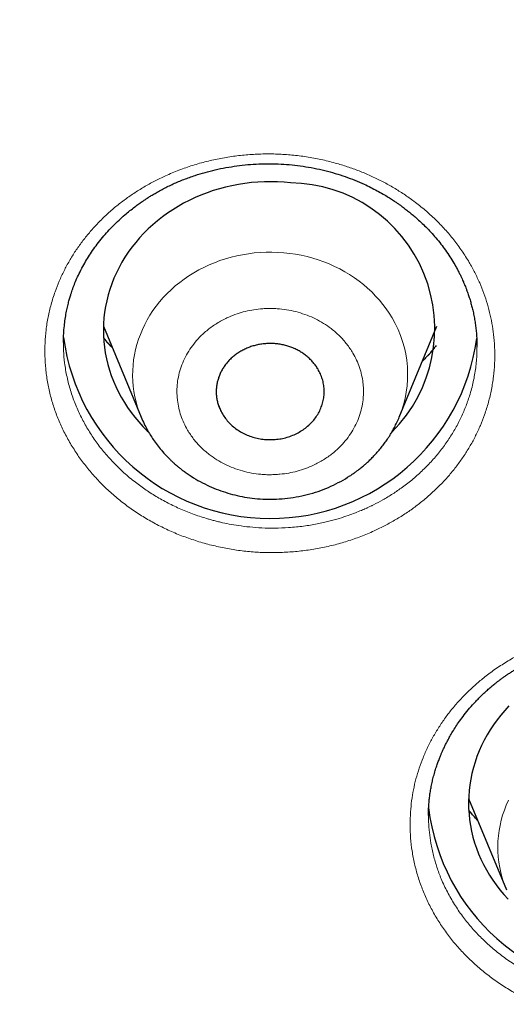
# Model space of a CAD drawing. Header units: millimetres. Extents: x 8 to 578, y 12 to 587.
# Tile 109 of 156: x 284.9 to 290.31, y 522.98 to 533.92. Entities that reach past the tile are written whole.
import ezdxf

# ---------------------------------------------------------------- set-up
doc = ezdxf.new("R2010")
doc.units = ezdxf.units.MM

msp = doc.modelspace()

# ---------------------------------------------------------------- linework, layer by layer
at = {"color": 7, "linetype": 'Continuous', "lineweight": 30}
for p, q in [((285.831, 530.518), (286.25, 529.506)), ((289.12, 529.506), (289.539, 530.518)), ((285.386, 530.334), (285.385, 530.361)), ((289.983, 530.29), (289.983, 530.288)), ((289.119, 529.504), (289.12, 529.506)), ((289.891, 525.264), (290.31, 524.251)), ((289.445, 525.075), (289.445, 525.079))]:
    msp.add_line(p, q, dxfattribs=at)
at = {"color": 252, "linetype": 'Continuous', "lineweight": 0}
for p, q in [((287.1, 529.672), (287.153, 529.542)), ((289.893, 525.132), (289.991, 525.021))]:
    msp.add_line(p, q, dxfattribs=at)
at = {"color": 7, "linetype": 'Continuous', "lineweight": 30, "flags": 128}
for points in [[(287.911, 532.111), (287.838, 532.118), (287.765, 532.122), (287.693, 532.123), (287.62, 532.122), (287.547, 532.119), (287.475, 532.113), (287.402, 532.104), (287.331, 532.093), (287.259, 532.079), (287.189, 532.063), (287.119, 532.045), (287.05, 532.024), (286.982, 532), (286.915, 531.975), (286.85, 531.947), (286.785, 531.916), (286.722, 531.884), (286.661, 531.849), (286.601, 531.812), (286.543, 531.773), (286.486, 531.732), (286.431, 531.689), (286.379, 531.644), (286.328, 531.598), (286.279, 531.55), (286.233, 531.5), (286.189, 531.448), (286.147, 531.395), (286.107, 531.34), (286.07, 531.285), (286.036, 531.227), (286.004, 531.169), (285.974, 531.11), (285.947, 531.05), (285.923, 530.988), (285.902, 530.926), (285.883, 530.864), (285.867, 530.8), (285.854, 530.736), (285.844, 530.672), (285.836, 530.608), (285.832, 530.543), (285.83, 530.478), (285.831, 530.413), (285.835, 530.348), (285.842, 530.284), (285.851, 530.219), (285.864, 530.155), (285.879, 530.092), (285.897, 530.029), (285.918, 529.967), (285.942, 529.906), (285.968, 529.845), (285.997, 529.785), (286.028, 529.727), (286.063, 529.67), (286.099, 529.613), (286.138, 529.559), (286.179, 529.505), (286.223, 529.453), (286.269, 529.403), (286.317, 529.354), (286.33, 529.342)], [(290.339, 526.295), (290.293, 526.245), (290.249, 526.193), (290.207, 526.14), (290.167, 526.086), (290.13, 526.03), (290.096, 525.973), (290.063, 525.914), (290.034, 525.855), (290.007, 525.795), (289.983, 525.734), (289.962, 525.671), (289.943, 525.609), (289.927, 525.545), (289.914, 525.482), (289.904, 525.417), (289.896, 525.353), (289.892, 525.288), (289.89, 525.223), (289.891, 525.158), (289.895, 525.093), (289.902, 525.029), (289.911, 524.965), (289.924, 524.901), (289.939, 524.837), (289.957, 524.774), (289.978, 524.712), (290.002, 524.651), (290.028, 524.59), (290.057, 524.531), (290.088, 524.472), (290.122, 524.415), (290.159, 524.359), (290.198, 524.304), (290.239, 524.25), (290.283, 524.199), (290.329, 524.148)]]:
    msp.add_lwpolyline(points, dxfattribs=at)
at = {"color": 252, "linetype": 'Continuous', "lineweight": 0, "flags": 128}
for points in [[(289.04, 530.609), (289.008, 530.661), (288.974, 530.711), (288.937, 530.759), (288.898, 530.807), (288.857, 530.852), (288.814, 530.897), (288.768, 530.939), (288.721, 530.98), (288.672, 531.018), (288.62, 531.055), (288.567, 531.09), (288.513, 531.123), (288.457, 531.154), (288.399, 531.182), (288.34, 531.209), (288.28, 531.233), (288.219, 531.254), (288.157, 531.274), (288.094, 531.29), (288.03, 531.305), (287.966, 531.317), (287.901, 531.326), (287.836, 531.334), (287.77, 531.338), (287.704, 531.34), (287.638, 531.34), (287.573, 531.337), (287.507, 531.331), (287.442, 531.323), (287.377, 531.312), (287.313, 531.299), (287.25, 531.284), (287.187, 531.266), (287.125, 531.246), (287.064, 531.223), (287.005, 531.198), (286.947, 531.171), (286.89, 531.142), (286.834, 531.11), (286.78, 531.076), (286.728, 531.041), (286.678, 531.003), (286.629, 530.964), (286.582, 530.922), (286.538, 530.879), (286.495, 530.834), (286.455, 530.788), (286.417, 530.74), (286.381, 530.691), (286.348, 530.64), (286.317, 530.588), (286.289, 530.535), (286.264, 530.481), (286.241, 530.426), (286.22, 530.371), (286.203, 530.314), (286.188, 530.257), (286.176, 530.199), (286.166, 530.141), (286.16, 530.083), (286.156, 530.024), (286.155, 529.966), (286.157, 529.907), (286.162, 529.849), (286.17, 529.79), (286.18, 529.732), (286.193, 529.675), (286.209, 529.618), (286.228, 529.562), (286.25, 529.506), (286.25, 529.506)], [(290.333, 525.247), (290.309, 525.193), (290.288, 525.137), (290.269, 525.081), (290.253, 525.024), (290.24, 524.967), (290.229, 524.909), (290.222, 524.851), (290.217, 524.792), (290.215, 524.733), (290.216, 524.675), (290.22, 524.616), (290.226, 524.558), (290.236, 524.5), (290.248, 524.442), (290.263, 524.385), (290.28, 524.329), (290.301, 524.273), (290.31, 524.251)]]:
    msp.add_lwpolyline(points, dxfattribs=at)
at = {"color": 7, "linetype": 'Continuous', "lineweight": 30}
for centre, radius, start, end in [((287.891, 530.488), 1.623, 315.1085, 89.2946), ((287.685, 530.698), 2.319, 187.6143, 352.1388), ((291.746, 525.438), 2.317, 186.8134, 352.5087)]:
    msp.add_arc(centre, radius, start, end, dxfattribs=at)
at = {"color": 252, "linetype": 'Continuous', "lineweight": 0}
msp.add_arc((287.982, 529.978), 1.231, 337.4478, 30.825, dxfattribs=at)
at = {"color": 7, "linetype": 'Continuous', "lineweight": 30}
for points, knots in [([(273.174, 542.768), (273.174, 542.767), (273.174, 542.762), (273.174, 542.756), (273.174, 542.75), (273.175, 542.746), (273.175, 542.742), (273.175, 542.739), (273.175, 542.735), (273.175, 542.73), (273.175, 542.725), (273.176, 542.717), (273.176, 542.709), (273.176, 542.699), (273.177, 542.686), (273.177, 542.672), (273.178, 542.655), (273.179, 542.635), (273.18, 542.613), (273.18, 542.588), (273.182, 542.56), (273.183, 542.527), (273.184, 542.49), (273.186, 542.447), (273.188, 542.398), (273.191, 542.343), (273.193, 542.279), (273.197, 542.207), (273.201, 542.126), (273.206, 542.033), (273.211, 541.929), (273.218, 541.812), (273.226, 541.68), (273.235, 541.533), (273.247, 541.37), (273.26, 541.189), (273.276, 540.991), (273.294, 540.775), (273.316, 540.543), (273.341, 540.295), (273.369, 540.035), (273.4, 539.763), (273.434, 539.483), (273.472, 539.197), (273.513, 538.907), (273.557, 538.614), (273.604, 538.319), (273.654, 538.023), (273.706, 537.727), (273.762, 537.431), (273.82, 537.134), (273.881, 536.839), (273.944, 536.543), (274.01, 536.249), (274.079, 535.955), (274.15, 535.661), (274.224, 535.369), (274.3, 535.077), (274.38, 534.786), (274.461, 534.496), (274.545, 534.207), (274.632, 533.919), (274.721, 533.631), (274.813, 533.345), (274.908, 533.059), (275.004, 532.774), (275.104, 532.49), (275.206, 532.207), (275.31, 531.925), (275.417, 531.644), (275.526, 531.364), (275.638, 531.085), (275.752, 530.807), (275.869, 530.529), (275.988, 530.253), (276.109, 529.978), (276.233, 529.704), (276.36, 529.43), (276.489, 529.158), (276.62, 528.887), (276.753, 528.617), (276.889, 528.348), (277.028, 528.08), (277.168, 527.813), (277.311, 527.547), (277.457, 527.283), (277.604, 527.019), (277.754, 526.757), (277.907, 526.496), (278.061, 526.236), (278.218, 525.977), (278.378, 525.719), (278.539, 525.463), (278.703, 525.208), (278.869, 524.954), (279.037, 524.701), (279.208, 524.45), (279.381, 524.2), (279.556, 523.951), (279.733, 523.703), (279.912, 523.457), (280.094, 523.212), (280.277, 522.969), (280.463, 522.727), (280.651, 522.486), (280.841, 522.246), (281.034, 522.008), (281.228, 521.772), (281.425, 521.537), (281.623, 521.303), (281.824, 521.071), (282.027, 520.84), (282.231, 520.611), (282.438, 520.383), (282.647, 520.157), (282.858, 519.932), (283.071, 519.709), (283.285, 519.487), (283.502, 519.267), (283.721, 519.049), (283.942, 518.832), (284.164, 518.616), (284.389, 518.403), (284.615, 518.191), (284.844, 517.98), (285.074, 517.771), (285.306, 517.564), (285.54, 517.359), (285.776, 517.155), (286.013, 516.953), (286.253, 516.753), (286.494, 516.554), (286.737, 516.357), (286.982, 516.162), (287.228, 515.969), (287.477, 515.777), (287.727, 515.587), (287.978, 515.399), (288.232, 515.213), (288.487, 515.029), (288.744, 514.846), (289.002, 514.665), (289.262, 514.487), (289.524, 514.31), (289.787, 514.134), (290.052, 513.961), (290.318, 513.79), (290.586, 513.62), (290.856, 513.453), (291.127, 513.287), (291.399, 513.124), (291.673, 512.962), (291.949, 512.802), (292.226, 512.644), (292.504, 512.489), (292.784, 512.335), (293.065, 512.183), (293.348, 512.033), (293.632, 511.885), (293.918, 511.74), (294.204, 511.596), (294.492, 511.454), (294.782, 511.315), (295.073, 511.177), (295.365, 511.042), (295.658, 510.908), (295.953, 510.777), (296.249, 510.648), (296.546, 510.521), (296.844, 510.396), (297.144, 510.273), (297.445, 510.152), (297.747, 510.033), (298.05, 509.917), (298.354, 509.803), (298.659, 509.69), (298.966, 509.581), (299.273, 509.473), (299.582, 509.367), (299.892, 509.264), (300.203, 509.163), (300.515, 509.064), (300.828, 508.967), (301.142, 508.872), (301.457, 508.78), (301.773, 508.69), (302.09, 508.602), (302.409, 508.516), (302.728, 508.433), (303.048, 508.352), (303.369, 508.273), (303.691, 508.197), (304.015, 508.122), (304.339, 508.051), (304.664, 507.981), (304.99, 507.914), (305.318, 507.849), (305.646, 507.786), (305.976, 507.725), (306.306, 507.667), (306.638, 507.612), (306.971, 507.558), (307.305, 507.507), (307.629, 507.46), (307.942, 507.417), (308.243, 507.378), (308.545, 507.34), (308.847, 507.305), (309.15, 507.272), (309.452, 507.24), (309.755, 507.211), (310.058, 507.184), (310.36, 507.158), (310.663, 507.135), (310.965, 507.114), (311.267, 507.095), (311.569, 507.078), (311.869, 507.063), (312.168, 507.05), (312.465, 507.039), (312.756, 507.03), (313.036, 507.023), (313.285, 507.019), (313.503, 507.016), (313.735, 507.014), (313.899, 507.013), (314, 507.013)], [0, 0, 0, 0, 0.000159, 0.000493, 0.00085, 0.001256, 0.001739, 0.002361, 0.002943, 0.003383, 0.003765, 0.004103, 0.004413, 0.004706, 0.005023, 0.005338, 0.005661, 0.006002, 0.00637, 0.006777, 0.007234, 0.00775, 0.008339, 0.009012, 0.009784, 0.010668, 0.01168, 0.012837, 0.014158, 0.015661, 0.017368, 0.019301, 0.02148, 0.023929, 0.026668, 0.029712, 0.033072, 0.036749, 0.040729, 0.044988, 0.04949, 0.054192, 0.05905, 0.064025, 0.069086, 0.074207, 0.07937, 0.084562, 0.089774, 0.094998, 0.100231, 0.105468, 0.110709, 0.115951, 0.121192, 0.126433, 0.131673, 0.136912, 0.142148, 0.147382, 0.152615, 0.157845, 0.163074, 0.1683, 0.173524, 0.178747, 0.183967, 0.189186, 0.194403, 0.199618, 0.204832, 0.210044, 0.215254, 0.220464, 0.225672, 0.230878, 0.236084, 0.241288, 0.246491, 0.251694, 0.256895, 0.262095, 0.267294, 0.272493, 0.277691, 0.282888, 0.288084, 0.293279, 0.298474, 0.303668, 0.308862, 0.314055, 0.319248, 0.32444, 0.329632, 0.334823, 0.340014, 0.345204, 0.350395, 0.355584, 0.360774, 0.365963, 0.371152, 0.376341, 0.38153, 0.386718, 0.391907, 0.397095, 0.402283, 0.407471, 0.412658, 0.417846, 0.423034, 0.428222, 0.433409, 0.438597, 0.443785, 0.448973, 0.454161, 0.459349, 0.464537, 0.469725, 0.474913, 0.480102, 0.48529, 0.490479, 0.495668, 0.500858, 0.506047, 0.511237, 0.516427, 0.521618, 0.526808, 0.531999, 0.537191, 0.542383, 0.547575, 0.552768, 0.557961, 0.563154, 0.568348, 0.573543, 0.578738, 0.583933, 0.58913, 0.594326, 0.599524, 0.604722, 0.609921, 0.61512, 0.62032, 0.625521, 0.630723, 0.635925, 0.641129, 0.646333, 0.651538, 0.656745, 0.661952, 0.66716, 0.67237, 0.67758, 0.682792, 0.688005, 0.693219, 0.698434, 0.703651, 0.708869, 0.714089, 0.719311, 0.724534, 0.729758, 0.734985, 0.740213, 0.745444, 0.750676, 0.755911, 0.761147, 0.766386, 0.771628, 0.776872, 0.782119, 0.787369, 0.792622, 0.797878, 0.803138, 0.808401, 0.813668, 0.818939, 0.824214, 0.829494, 0.834779, 0.840069, 0.845364, 0.850666, 0.855974, 0.86129, 0.866613, 0.871944, 0.877285, 0.882635, 0.887996, 0.89337, 0.898757, 0.903592, 0.908427, 0.913261, 0.918093, 0.922923, 0.927752, 0.932578, 0.937401, 0.94222, 0.947035, 0.951844, 0.956645, 0.961435, 0.96621, 0.970962, 0.975677, 0.980324, 0.984834, 0.988972, 0.992202, 0.995205, 1, 1, 1, 1]), ([(285.386, 530.343), (285.387, 530.374), (285.388, 530.433), (285.395, 530.517), (285.404, 530.594), (285.416, 530.664), (285.429, 530.727), (285.443, 530.783), (285.456, 530.831), (285.471, 530.88), (285.49, 530.935), (285.514, 531), (285.544, 531.069), (285.58, 531.143), (285.62, 531.216), (285.663, 531.289), (285.71, 531.359), (285.762, 531.431), (285.819, 531.503), (285.878, 531.57), (285.939, 531.634), (286.001, 531.695), (286.064, 531.752), (286.123, 531.8), (286.176, 531.842), (286.22, 531.875), (286.258, 531.901), (286.289, 531.922), (286.32, 531.942), (286.354, 531.964), (286.395, 531.988), (286.443, 532.016), (286.513, 532.054), (286.608, 532.1), (286.726, 532.15), (286.844, 532.192), (286.96, 532.228), (287.075, 532.257), (287.193, 532.281), (287.313, 532.3), (287.435, 532.314), (287.558, 532.321), (287.681, 532.324), (287.805, 532.32), (287.928, 532.311), (288.05, 532.296), (288.172, 532.275), (288.291, 532.249), (288.407, 532.217), (288.518, 532.181), (288.626, 532.14), (288.72, 532.1), (288.802, 532.061), (288.872, 532.024), (288.937, 531.988), (288.995, 531.953), (289.043, 531.922), (289.08, 531.897), (289.112, 531.876), (289.142, 531.854), (289.175, 531.829), (289.213, 531.8), (289.254, 531.767), (289.299, 531.729), (289.349, 531.684), (289.403, 531.633), (289.458, 531.576), (289.514, 531.514), (289.569, 531.448), (289.622, 531.379), (289.671, 531.309), (289.716, 531.237), (289.75, 531.178), (289.776, 531.129), (289.795, 531.092), (289.81, 531.059), (289.823, 531.032), (289.831, 531.012), (289.839, 530.996), (289.846, 530.978), (289.855, 530.955), (289.866, 530.927), (289.88, 530.89), (289.895, 530.846), (289.91, 530.796), (289.924, 530.745), (289.938, 530.691), (289.95, 530.635), (289.96, 530.576), (289.969, 530.516), (289.976, 530.458), (289.98, 530.403), (289.983, 530.355), (289.983, 530.316), (289.983, 530.293), (289.983, 530.283)], [0, 0, 0, 0, 0.014815, 0.028494, 0.041041, 0.052458, 0.062747, 0.071908, 0.079942, 0.086848, 0.096807, 0.107667, 0.119503, 0.132318, 0.146117, 0.15837, 0.171308, 0.184934, 0.199093, 0.212587, 0.225156, 0.239014, 0.251535, 0.262717, 0.272559, 0.281077, 0.287096, 0.292465, 0.297411, 0.303214, 0.310073, 0.317988, 0.32696, 0.344682, 0.362824, 0.381385, 0.397542, 0.414013, 0.430799, 0.447747, 0.464703, 0.481667, 0.49864, 0.515621, 0.532612, 0.549616, 0.566637, 0.583605, 0.600306, 0.61667, 0.632683, 0.648355, 0.65984, 0.671141, 0.682047, 0.69163, 0.699783, 0.706509, 0.711056, 0.716292, 0.722396, 0.729343, 0.736952, 0.745183, 0.755289, 0.766198, 0.777911, 0.790429, 0.803514, 0.816163, 0.829682, 0.842519, 0.854665, 0.861489, 0.868065, 0.874025, 0.878787, 0.881884, 0.884227, 0.887108, 0.890898, 0.895597, 0.901205, 0.90897, 0.917226, 0.925482, 0.933739, 0.943124, 0.952511, 0.961902, 0.971297, 0.980135, 0.987852, 0.994464, 1, 1, 1, 1]), ([(285.931, 530.276), (285.906, 530.303), (285.872, 530.34), (285.842, 530.379), (285.833, 530.39)], [0, 0, 0, 0, 0.724888, 1, 1, 1, 1]), ([(288.216, 530.038), (288.208, 530.051), (288.192, 530.077), (288.163, 530.113), (288.131, 530.148), (288.095, 530.181), (288.057, 530.21), (288.016, 530.236), (287.972, 530.26), (287.927, 530.28), (287.88, 530.296), (287.831, 530.309), (287.782, 530.318), (287.731, 530.324), (287.681, 530.325), (287.63, 530.323), (287.58, 530.317), (287.53, 530.307), (287.482, 530.294), (287.435, 530.277), (287.39, 530.256), (287.347, 530.232), (287.306, 530.206), (287.269, 530.176), (287.233, 530.143), (287.201, 530.108), (287.173, 530.071), (287.149, 530.031), (287.128, 529.99), (287.111, 529.947), (287.098, 529.904), (287.089, 529.86), (287.085, 529.815), (287.084, 529.769), (287.088, 529.724), (287.097, 529.68), (287.109, 529.636), (287.127, 529.59), (287.144, 529.559), (287.153, 529.542)], [0, 0, 0, 0, 0.026463, 0.052925, 0.080157, 0.107388, 0.133851, 0.160314, 0.187545, 0.214777, 0.24124, 0.267702, 0.294934, 0.322165, 0.348628, 0.375091, 0.402322, 0.429554, 0.456017, 0.482479, 0.509711, 0.536942, 0.563405, 0.589868, 0.617099, 0.644331, 0.670794, 0.697256, 0.724488, 0.751719, 0.778182, 0.804645, 0.831876, 0.859108, 0.885571, 0.912033, 0.939265, 0.966496, 1, 1, 1, 1]), ([(289.528, 530.301), (289.52, 530.29), (289.498, 530.262), (289.462, 530.219), (289.424, 530.176), (289.399, 530.15), (289.388, 530.139)], [0, 0, 0, 0, 0.200425, 0.498303, 0.788442, 1, 1, 1, 1]), ([(287.153, 529.542), (287.164, 529.525), (287.186, 529.49), (287.228, 529.442), (287.274, 529.398), (287.326, 529.36), (287.383, 529.327), (287.443, 529.299), (287.506, 529.278), (287.572, 529.264), (287.639, 529.256), (287.706, 529.255), (287.773, 529.26), (287.84, 529.272), (287.904, 529.291), (287.965, 529.316), (288.023, 529.347), (288.077, 529.384), (288.125, 529.426), (288.169, 529.472), (288.206, 529.522), (288.236, 529.576), (288.259, 529.633), (288.276, 529.691), (288.284, 529.751), (288.285, 529.811), (288.279, 529.871), (288.265, 529.93), (288.244, 529.986), (288.225, 530.021), (288.216, 530.038)], [0, 0, 0, 0, 0.035758, 0.07163, 0.107387, 0.143145, 0.179017, 0.214775, 0.250533, 0.286405, 0.322162, 0.35792, 0.393792, 0.42955, 0.465308, 0.50118, 0.536937, 0.572695, 0.608567, 0.644325, 0.680083, 0.715955, 0.751712, 0.78747, 0.823342, 0.8591, 0.894858, 0.930729, 0.966487, 1, 1, 1, 1]), ([(286.25, 529.506), (286.261, 529.481), (286.281, 529.433), (286.316, 529.368), (286.349, 529.31), (286.386, 529.254), (286.427, 529.196), (286.476, 529.136), (286.521, 529.085), (286.56, 529.046), (286.586, 529.02), (286.606, 529.002), (286.62, 528.989), (286.629, 528.981), (286.637, 528.974), (286.646, 528.966), (286.658, 528.956), (286.677, 528.941), (286.704, 528.919), (286.741, 528.892), (286.8, 528.851), (286.88, 528.802), (286.981, 528.749), (287.083, 528.705), (287.186, 528.669), (287.292, 528.639), (287.401, 528.616), (287.515, 528.6), (287.634, 528.592), (287.755, 528.593), (287.88, 528.603), (288.004, 528.622), (288.127, 528.651), (288.246, 528.689), (288.36, 528.736), (288.469, 528.79), (288.549, 528.838), (288.604, 528.875), (288.634, 528.897), (288.661, 528.916), (288.683, 528.933), (288.703, 528.95), (288.726, 528.968), (288.753, 528.992), (288.785, 529.022), (288.82, 529.056), (288.857, 529.095), (288.894, 529.137), (288.931, 529.182), (288.965, 529.228), (288.994, 529.269), (289.019, 529.309), (289.042, 529.348), (289.067, 529.394), (289.094, 529.447), (289.111, 529.485), (289.12, 529.506)], [0, 0, 0, 0, 0.022859, 0.043264, 0.061305, 0.079413, 0.099867, 0.121845, 0.14535, 0.158059, 0.168382, 0.17632, 0.181147, 0.184294, 0.186643, 0.189982, 0.194363, 0.199785, 0.210407, 0.223592, 0.23812, 0.270487, 0.301948, 0.332508, 0.362173, 0.391841, 0.422345, 0.453696, 0.485906, 0.518989, 0.55296, 0.587678, 0.622182, 0.65632, 0.690108, 0.72356, 0.756672, 0.768177, 0.778478, 0.787571, 0.795454, 0.802135, 0.809353, 0.820193, 0.832745, 0.846198, 0.860468, 0.877817, 0.893665, 0.909213, 0.926015, 0.937255, 0.949975, 0.964656, 0.981325, 1, 1, 1, 1]), ([(289.445, 525.079), (289.445, 525.087), (289.445, 525.106), (289.445, 525.14), (289.447, 525.183), (289.451, 525.23), (289.456, 525.28), (289.463, 525.331), (289.472, 525.386), (289.484, 525.442), (289.498, 525.501), (289.514, 525.559), (289.531, 525.615), (289.549, 525.665), (289.565, 525.709), (289.58, 525.745), (289.593, 525.776), (289.605, 525.804), (289.619, 525.833), (289.636, 525.868), (289.657, 525.91), (289.683, 525.957), (289.714, 526.009), (289.749, 526.066), (289.792, 526.129), (289.843, 526.197), (289.902, 526.271), (289.957, 526.332), (290.004, 526.381), (290.041, 526.417), (290.079, 526.453), (290.117, 526.487), (290.154, 526.518), (290.188, 526.545), (290.218, 526.569), (290.242, 526.587), (290.26, 526.6), (290.276, 526.612), (290.294, 526.625), (290.318, 526.641), (290.348, 526.661), (290.381, 526.683), (290.428, 526.712), (290.49, 526.748), (290.57, 526.791), (290.66, 526.834), (290.761, 526.878), (290.873, 526.92), (290.991, 526.959), (291.11, 526.991), (291.229, 527.017), (291.348, 527.037), (291.466, 527.052), (291.584, 527.062), (291.701, 527.066), (291.82, 527.064), (291.941, 527.057), (292.064, 527.044), (292.188, 527.025), (292.312, 526.999), (292.437, 526.967), (292.561, 526.929), (292.677, 526.885), (292.783, 526.84), (292.876, 526.796), (292.96, 526.752), (293.036, 526.708), (293.099, 526.669), (293.148, 526.636), (293.186, 526.61), (293.213, 526.591), (293.232, 526.576), (293.249, 526.564), (293.269, 526.548), (293.295, 526.528), (293.327, 526.502), (293.365, 526.47), (293.407, 526.431), (293.452, 526.389), (293.5, 526.341), (293.548, 526.289), (293.596, 526.234), (293.64, 526.179), (293.682, 526.123), (293.72, 526.068), (293.756, 526.013), (293.79, 525.956), (293.823, 525.897), (293.849, 525.846), (293.868, 525.807), (293.879, 525.783), (293.888, 525.764), (293.894, 525.75), (293.899, 525.738), (293.906, 525.722), (293.915, 525.699), (293.927, 525.669), (293.94, 525.633), (293.955, 525.589), (293.972, 525.533), (293.991, 525.467), (294.007, 525.394), (294.021, 525.324), (294.031, 525.257), (294.037, 525.195), (294.042, 525.137), (294.044, 525.083), (294.044, 525.049), (294.044, 525.033)], [0, 0, 0, 0, 0.004263, 0.0099375, 0.0170378, 0.0255719, 0.0329432, 0.0411312, 0.0501379, 0.0595034, 0.0682363, 0.0786634, 0.0879448, 0.0960787, 0.1035183, 0.1096371, 0.114561, 0.1191928, 0.1237097, 0.1299201, 0.1372085, 0.1455754, 0.1550211, 0.1654596, 0.1766618, 0.1900991, 0.2044765, 0.2197927, 0.2273391, 0.2350942, 0.2430581, 0.2507447, 0.2575403, 0.264452, 0.2701036, 0.2744941, 0.2776234, 0.2799513, 0.2829158, 0.2873603, 0.2927234, 0.2985054, 0.3046451, 0.3164996, 0.3294986, 0.343645, 0.3589241, 0.3765923, 0.3940187, 0.411203, 0.4281447, 0.4448442, 0.4613025, 0.4775218, 0.4935815, 0.5099246, 0.5266203, 0.5436058, 0.5608744, 0.5784327, 0.5962865, 0.6144406, 0.6327827, 0.6483778, 0.6629164, 0.6764016, 0.6888358, 0.7002204, 0.7078922, 0.7145183, 0.7198467, 0.7223811, 0.7251833, 0.7288218, 0.7332969, 0.7395193, 0.7468638, 0.7553323, 0.7647395, 0.7739761, 0.7855148, 0.7964231, 0.8067062, 0.8176375, 0.8277711, 0.8375551, 0.8476639, 0.858105, 0.8688795, 0.8739576, 0.8780866, 0.8812631, 0.8834872, 0.8851949, 0.8875911, 0.891468, 0.8964372, 0.9024988, 0.9096533, 0.9179012, 0.9297185, 0.9417107, 0.9530503, 0.9637384, 0.9737761, 0.9831648, 0.9919057, 1, 1, 1, 1]), ([(289.988, 525.028), (289.985, 525.031), (289.951, 525.065), (289.921, 525.101), (289.893, 525.135)], [0, 0, 0, 0, 0.088319, 1, 1, 1, 1])]:
    msp.add_open_spline(points, degree=3, knots=knots, dxfattribs=at)
at = {"color": 252, "linetype": 'Continuous', "lineweight": 0}
for points, knots in [([(285.463, 529.212), (285.439, 529.256), (285.39, 529.343), (285.329, 529.477), (285.278, 529.615), (285.237, 529.755), (285.207, 529.898), (285.187, 530.043), (285.178, 530.188), (285.179, 530.332), (285.191, 530.476), (285.214, 530.619), (285.247, 530.76), (285.289, 530.894), (285.338, 531.018), (285.391, 531.133), (285.451, 531.244), (285.518, 531.352), (285.592, 531.456), (285.673, 531.557), (285.76, 531.654), (285.854, 531.748), (285.954, 531.836), (286.058, 531.918), (286.167, 531.994), (286.28, 532.065), (286.398, 532.13), (286.528, 532.193), (286.669, 532.252), (286.822, 532.306), (286.977, 532.35), (287.135, 532.384), (287.295, 532.41), (287.457, 532.426), (287.621, 532.434), (287.785, 532.431), (287.947, 532.419), (288.109, 532.398), (288.269, 532.367), (288.419, 532.329), (288.559, 532.286), (288.689, 532.238), (288.816, 532.183), (288.94, 532.123), (289.059, 532.056), (289.174, 531.984), (289.29, 531.902), (289.407, 531.809), (289.522, 531.705), (289.629, 531.594), (289.727, 531.478), (289.817, 531.355), (289.895, 531.233), (289.96, 531.113), (290.015, 530.998), (290.062, 530.88), (290.101, 530.761), (290.133, 530.64), (290.157, 530.517), (290.174, 530.386), (290.183, 530.247), (290.181, 530.102), (290.169, 529.957), (290.146, 529.813), (290.113, 529.671), (290.071, 529.538), (290.023, 529.414), (289.97, 529.3), (289.91, 529.188), (289.843, 529.08), (289.769, 528.975), (289.688, 528.874), (289.6, 528.776), (289.507, 528.684), (289.409, 528.597), (289.306, 528.515), (289.197, 528.438), (289.083, 528.366), (288.964, 528.3), (288.833, 528.237), (288.693, 528.178), (288.542, 528.125), (288.387, 528.081), (288.229, 528.047), (288.067, 528.021), (287.903, 528.005), (287.738, 527.998), (287.575, 528.001), (287.412, 528.013), (287.251, 528.035), (287.09, 528.067), (286.931, 528.108), (286.776, 528.158), (286.624, 528.216), (286.478, 528.283), (286.338, 528.358), (286.203, 528.441), (286.074, 528.532), (285.951, 528.63), (285.836, 528.735), (285.73, 528.846), (285.632, 528.962), (285.542, 529.084), (285.49, 529.169), (285.463, 529.212)], [0, 0, 0, 0, 0.010435, 0.020812, 0.031167, 0.041536, 0.051956, 0.062465, 0.072897, 0.083266, 0.093611, 0.103978, 0.11441, 0.124955, 0.133987, 0.142933, 0.151824, 0.160691, 0.169565, 0.178478, 0.187461, 0.196567, 0.205566, 0.214486, 0.223357, 0.232209, 0.24107, 0.249968, 0.260551, 0.271013, 0.281396, 0.291738, 0.30208, 0.31246, 0.322955, 0.333364, 0.343727, 0.354082, 0.364469, 0.37493, 0.38381, 0.392714, 0.40167, 0.410654, 0.419574, 0.428475, 0.437388, 0.4479, 0.458306, 0.468661, 0.479023, 0.489449, 0.5, 0.509043, 0.517994, 0.526888, 0.535762, 0.544652, 0.553591, 0.562614, 0.572998, 0.583385, 0.593824, 0.604293, 0.614694, 0.625069, 0.634014, 0.642912, 0.651787, 0.660663, 0.669565, 0.678517, 0.687542, 0.696434, 0.705297, 0.714155, 0.723033, 0.731956, 0.740948, 0.750037, 0.76043, 0.770772, 0.781108, 0.791484, 0.801946, 0.81254, 0.823037, 0.833437, 0.843788, 0.854142, 0.864545, 0.875044, 0.885598, 0.896038, 0.906409, 0.916755, 0.927117, 0.937535, 0.948043, 0.958463, 0.968833, 0.979189, 0.989566, 1, 1, 1, 1]), ([(288.603, 530.218), (288.593, 530.235), (288.572, 530.269), (288.536, 530.318), (288.498, 530.364), (288.456, 530.409), (288.411, 530.451), (288.352, 530.498), (288.279, 530.549), (288.19, 530.599), (288.095, 530.64), (287.995, 530.673), (287.892, 530.697), (287.805, 530.709), (287.735, 530.713), (287.682, 530.714), (287.629, 530.713), (287.561, 530.708), (287.479, 530.697), (287.384, 530.676), (287.292, 530.647), (287.213, 530.614), (287.147, 530.581), (287.092, 530.549), (287.04, 530.515), (286.99, 530.477), (286.943, 530.437), (286.89, 530.385), (286.833, 530.32), (286.777, 530.24), (286.73, 530.155), (286.693, 530.066), (286.667, 529.975), (286.653, 529.897), (286.648, 529.835), (286.647, 529.788), (286.649, 529.74), (286.654, 529.68), (286.667, 529.607), (286.69, 529.522), (286.723, 529.44), (286.76, 529.37), (286.797, 529.311), (286.833, 529.262), (286.871, 529.215), (286.913, 529.171), (286.959, 529.129), (287.017, 529.082), (287.09, 529.031), (287.179, 528.981), (287.275, 528.939), (287.374, 528.907), (287.477, 528.883), (287.564, 528.871), (287.634, 528.866), (287.687, 528.865), (287.74, 528.867), (287.808, 528.872), (287.89, 528.883), (287.985, 528.904), (288.077, 528.933), (288.156, 528.966), (288.223, 528.999), (288.277, 529.031), (288.329, 529.065), (288.379, 529.103), (288.426, 529.143), (288.479, 529.195), (288.536, 529.26), (288.593, 529.34), (288.639, 529.425), (288.676, 529.513), (288.703, 529.605), (288.716, 529.683), (288.721, 529.745), (288.722, 529.792), (288.721, 529.839), (288.715, 529.9), (288.703, 529.973), (288.679, 530.058), (288.647, 530.14), (288.618, 530.192), (288.603, 530.218)], [0, 0, 0, 0, 0.010056, 0.020036, 0.029981, 0.03993, 0.049924, 0.060002, 0.076307, 0.09246, 0.108634, 0.125, 0.141305, 0.157458, 0.165534, 0.173637, 0.181788, 0.190009, 0.205043, 0.219963, 0.234904, 0.249999, 0.260044, 0.270017, 0.27996, 0.289912, 0.299912, 0.310002, 0.326307, 0.34246, 0.358634, 0.375, 0.391305, 0.407458, 0.415534, 0.423637, 0.431788, 0.440009, 0.455043, 0.469963, 0.484904, 0.499999, 0.510044, 0.520017, 0.52996, 0.539912, 0.549912, 0.560002, 0.576307, 0.59246, 0.608634, 0.625, 0.641305, 0.657458, 0.665534, 0.673637, 0.681788, 0.690009, 0.705043, 0.719963, 0.734904, 0.749999, 0.760044, 0.770017, 0.77996, 0.789912, 0.799912, 0.810002, 0.826307, 0.84246, 0.858634, 0.875, 0.891305, 0.907458, 0.915534, 0.923637, 0.931788, 0.940009, 0.955059, 0.969984, 0.98492, 1, 1, 1, 1]), ([(285.647, 529.388), (285.623, 529.432), (285.574, 529.519), (285.513, 529.657), (285.462, 529.802), (285.423, 529.953), (285.398, 530.1), (285.386, 530.228), (285.386, 530.304), (285.386, 530.334)], [0, 0, 0, 0, 0.14659, 0.296797, 0.450622, 0.608067, 0.769131, 0.906128, 1, 1, 1, 1]), ([(289.983, 530.288), (289.983, 530.262), (289.984, 530.184), (289.971, 530.054), (289.945, 529.898), (289.905, 529.751), (289.857, 529.615), (289.802, 529.49), (289.738, 529.367), (289.663, 529.248), (289.58, 529.133), (289.487, 529.022), (289.384, 528.917), (289.274, 528.817), (289.161, 528.729), (289.048, 528.652), (288.941, 528.587), (288.864, 528.546), (288.82, 528.524), (288.806, 528.518), (288.792, 528.511), (288.778, 528.504), (288.764, 528.498), (288.738, 528.486), (288.695, 528.467), (288.628, 528.44), (288.546, 528.41), (288.468, 528.384), (288.396, 528.363), (288.337, 528.347), (288.273, 528.332), (288.205, 528.318), (288.132, 528.305), (288.055, 528.293), (287.974, 528.284), (287.867, 528.275), (287.739, 528.27), (287.595, 528.273), (287.459, 528.283), (287.338, 528.298), (287.229, 528.316), (287.156, 528.332), (287.108, 528.343), (287.085, 528.349), (287.062, 528.355), (287.04, 528.361), (287.018, 528.367), (286.951, 528.386), (286.841, 528.422), (286.691, 528.481), (286.549, 528.549), (286.415, 528.623), (286.289, 528.704), (286.164, 528.796), (286.041, 528.9), (285.924, 529.016), (285.819, 529.137), (285.726, 529.26), (285.673, 529.346), (285.647, 529.388)], [0, 0, 0, 0, 0.014266, 0.043155, 0.072295, 0.101687, 0.126373, 0.151234, 0.176269, 0.201479, 0.226863, 0.252421, 0.278154, 0.304062, 0.330144, 0.352189, 0.374358, 0.393968, 0.396544, 0.399121, 0.4017, 0.40428, 0.406862, 0.409445, 0.418837, 0.43082, 0.445394, 0.462559, 0.472113, 0.482316, 0.493166, 0.504664, 0.516809, 0.529603, 0.543044, 0.557133, 0.582193, 0.605826, 0.62803, 0.648807, 0.665909, 0.681906, 0.685913, 0.689844, 0.693699, 0.697478, 0.701182, 0.704809, 0.731916, 0.758567, 0.784761, 0.8105, 0.835784, 0.860611, 0.8898, 0.918334, 0.946211, 0.973433, 1, 1, 1, 1]), ([(285.833, 530.389), (285.849, 530.368), (285.878, 530.329), (285.914, 530.294), (285.93, 530.279)], [0, 0, 0, 0, 0.551897, 1, 1, 1, 1]), ([(289.377, 530.127), (289.398, 530.148), (289.449, 530.199), (289.498, 530.257), (289.525, 530.294), (289.528, 530.298)], [0, 0, 0, 0, 0.389434, 0.936845, 1, 1, 1, 1]), ([(289.866, 523.514), (289.83, 523.551), (289.76, 523.625), (289.664, 523.743), (289.578, 523.865), (289.5, 523.993), (289.432, 524.125), (289.374, 524.261), (289.325, 524.4), (289.288, 524.54), (289.26, 524.682), (289.244, 524.826), (289.238, 524.971), (289.243, 525.109), (289.256, 525.241), (289.276, 525.363), (289.304, 525.484), (289.34, 525.603), (289.383, 525.72), (289.434, 525.835), (289.493, 525.948), (289.559, 526.058), (289.631, 526.165), (289.71, 526.267), (289.795, 526.364), (289.885, 526.457), (289.982, 526.545), (290.09, 526.634), (290.211, 526.722), (290.345, 526.806), (290.483, 526.882), (290.627, 526.949), (290.775, 527.008), (290.928, 527.058), (291.084, 527.1), (291.244, 527.133), (291.405, 527.156), (291.567, 527.17), (291.73, 527.174), (291.886, 527.169), (292.033, 527.157), (292.172, 527.138), (292.31, 527.112), (292.446, 527.08), (292.58, 527.041), (292.71, 526.995), (292.846, 526.94), (292.984, 526.875), (293.124, 526.798), (293.257, 526.714), (293.383, 526.621), (293.504, 526.522), (293.611, 526.419), (293.707, 526.317), (293.792, 526.217), (293.869, 526.113), (293.939, 526.005), (294.002, 525.894), (294.059, 525.78), (294.111, 525.656), (294.157, 525.524), (294.194, 525.382), (294.221, 525.239), (294.238, 525.094), (294.244, 524.949), (294.239, 524.811), (294.226, 524.681), (294.206, 524.558), (294.178, 524.437), (294.142, 524.318), (294.099, 524.2), (294.047, 524.085), (293.989, 523.972), (293.924, 523.862), (293.852, 523.757), (293.774, 523.655), (293.69, 523.557), (293.599, 523.463), (293.501, 523.374), (293.397, 523.289), (293.289, 523.21), (293.178, 523.137), (293.061, 523.07), (292.941, 523.009), (292.816, 522.954), (292.686, 522.905), (292.546, 522.859), (292.396, 522.82), (292.237, 522.788), (292.076, 522.765), (291.914, 522.752), (291.75, 522.748), (291.585, 522.754), (291.421, 522.769), (291.259, 522.794), (291.1, 522.828), (290.944, 522.871), (290.791, 522.923), (290.641, 522.983), (290.496, 523.053), (290.356, 523.13), (290.223, 523.215), (290.097, 523.307), (289.977, 523.406), (289.903, 523.478), (289.866, 523.514)], [0, 0, 0, 0, 0.010434, 0.020811, 0.031166, 0.041535, 0.051956, 0.062465, 0.072893, 0.083259, 0.093605, 0.103972, 0.114407, 0.124955, 0.13398, 0.142922, 0.151811, 0.160679, 0.169555, 0.178472, 0.187461, 0.196563, 0.205558, 0.214477, 0.223348, 0.232201, 0.241065, 0.249967, 0.260552, 0.271016, 0.281398, 0.29174, 0.302081, 0.312459, 0.32296, 0.333373, 0.343738, 0.354092, 0.364475, 0.374929, 0.383811, 0.392715, 0.40167, 0.410653, 0.419575, 0.428475, 0.437387, 0.447899, 0.458305, 0.468661, 0.479023, 0.489449, 0.499998, 0.509043, 0.517994, 0.526889, 0.535762, 0.544651, 0.55359, 0.562613, 0.572998, 0.583385, 0.593823, 0.604294, 0.614695, 0.625067, 0.634018, 0.64292, 0.651796, 0.660672, 0.669572, 0.67852, 0.68754, 0.696434, 0.705298, 0.714157, 0.723034, 0.731956, 0.740948, 0.750034, 0.758944, 0.767812, 0.776667, 0.785539, 0.794455, 0.803446, 0.812541, 0.823031, 0.833427, 0.843777, 0.854131, 0.864538, 0.875044, 0.885596, 0.896033, 0.906403, 0.916749, 0.927113, 0.937535, 0.948043, 0.958463, 0.968832, 0.979188, 0.989566, 1, 1, 1, 1]), ([(290.021, 523.727), (289.986, 523.763), (289.915, 523.838), (289.819, 523.959), (289.731, 524.089), (289.652, 524.227), (289.587, 524.365), (289.537, 524.501), (289.498, 524.633), (289.47, 524.762), (289.453, 524.887), (289.447, 524.978), (289.445, 525.039), (289.444, 525.061), (289.445, 525.073), (289.445, 525.075)], [0, 0, 0, 0, 0.097636, 0.19768, 0.300135, 0.405001, 0.512277, 0.603523, 0.696445, 0.791042, 0.871804, 0.953748, 0.975408, 0.997149, 1, 1, 1, 1]), ([(294.043, 525.036), (294.043, 525.016), (294.045, 524.952), (294.035, 524.844), (294.017, 524.71), (293.987, 524.577), (293.947, 524.446), (293.897, 524.316), (293.837, 524.188), (293.766, 524.064), (293.686, 523.944), (293.6, 523.835), (293.512, 523.736), (293.425, 523.65), (293.362, 523.594), (293.325, 523.563), (293.314, 523.554), (293.302, 523.545), (293.291, 523.535), (293.279, 523.526), (293.257, 523.509), (293.22, 523.481), (293.163, 523.441), (293.092, 523.394), (293.022, 523.352), (292.959, 523.317), (292.906, 523.289), (292.848, 523.26), (292.786, 523.232), (292.719, 523.204), (292.648, 523.176), (292.571, 523.15), (292.471, 523.118), (292.348, 523.086), (292.208, 523.058), (292.074, 523.039), (291.952, 523.028), (291.842, 523.023), (291.767, 523.022), (291.718, 523.023), (291.694, 523.024), (291.67, 523.025), (291.647, 523.026), (291.625, 523.027), (291.554, 523.031), (291.438, 523.042), (291.277, 523.068), (291.121, 523.104), (290.971, 523.147), (290.827, 523.199), (290.681, 523.262), (290.535, 523.337), (290.39, 523.424), (290.256, 523.519), (290.132, 523.619), (290.058, 523.691), (290.021, 523.727)], [0, 0, 0, 0, 0.011922, 0.039075, 0.06642, 0.093957, 0.121685, 0.149606, 0.177719, 0.206023, 0.234519, 0.263208, 0.287456, 0.31184, 0.33341, 0.336243, 0.339077, 0.341914, 0.344752, 0.347592, 0.350434, 0.360764, 0.373944, 0.389975, 0.408854, 0.419364, 0.430586, 0.44252, 0.455167, 0.468526, 0.482598, 0.497382, 0.512879, 0.540443, 0.566438, 0.590861, 0.613714, 0.632525, 0.65012, 0.654527, 0.658851, 0.663092, 0.667249, 0.671322, 0.675312, 0.705128, 0.734441, 0.763254, 0.791564, 0.819374, 0.846682, 0.878788, 0.910173, 0.940836, 0.970779, 1, 1, 1, 1])]:
    msp.add_open_spline(points, degree=3, knots=knots, dxfattribs=at)

doc.saveas('drawing.dxf')
